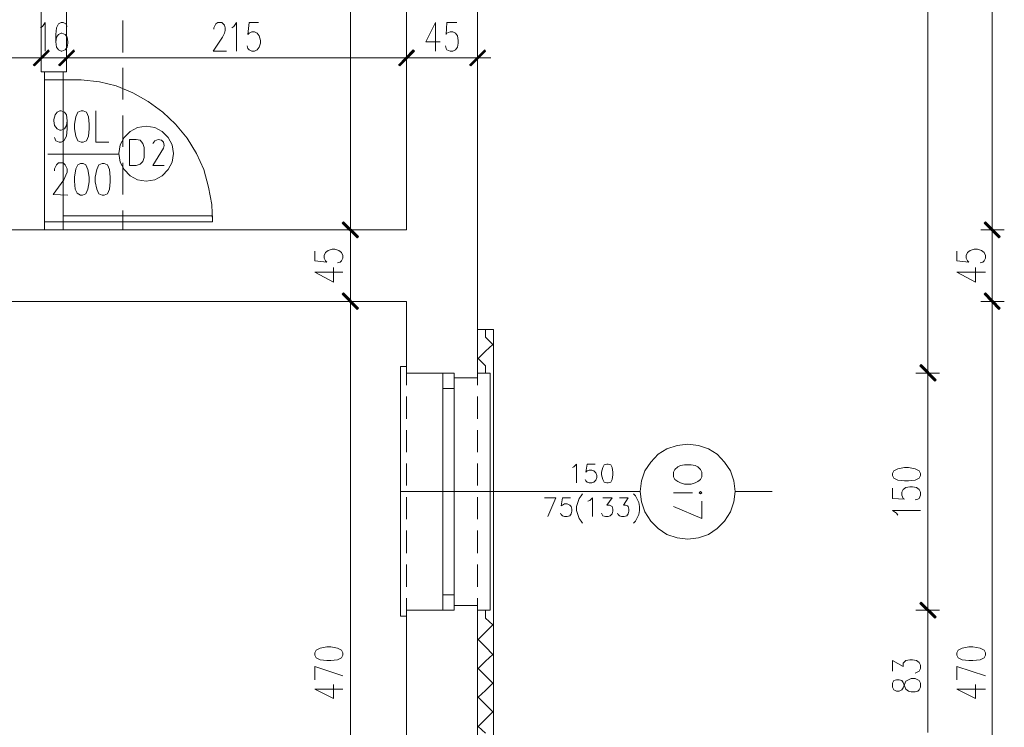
# Model space of a CAD drawing. Header units: inches. Extents: x 1504 to 12593, y -807 to 3183.
# Tile 177 of 256: x 6422 to 7043, y 495 to 942. Entities that reach past the tile are written whole.
import ezdxf

# ---------------------------------------------------------------- set-up
doc = ezdxf.new("R2010")
doc.units = ezdxf.units.IN
doc.header["$MEASUREMENT"] = 0
for name, color, linetype in [('at_Entity', 7, 'Continuous'), ('at_Rect', 7, 'Continuous'), ('at_Solid', 7, 'Continuous')]:
    doc.layers.add(name, color=color, linetype=linetype)

msp = doc.modelspace()

# ---------------------------------------------------------------- hatches: boundary and pattern name
at = {"layer": 'at_Solid', "lineweight": 15}
for points in [[(6440.04, 922.69), (6431.17, 912.55), (6430.33, 912.97)], [(6440.04, 922.69), (6431.17, 912.55), (6430.33, 912.97)], [(6440.46, 921.84), (6440.04, 922.69), (6431.17, 912.55)], [(6440.46, 921.84), (6440.04, 922.69), (6431.17, 912.55)], [(6446.38, 912.97), (6447.22, 912.55), (6456.09, 922.69)], [(6446.38, 912.97), (6447.22, 912.55), (6456.09, 922.69)], [(6447.22, 912.55), (6456.09, 922.69), (6456.51, 921.84)], [(6447.22, 912.55), (6456.09, 922.69), (6456.51, 921.84)], [(6670.25, 922.69), (6661.8, 912.55), (6660.96, 912.97)], [(6660.96, 912.97), (6661.8, 912.55), (6670.25, 922.69)], [(6671.09, 921.84), (6670.25, 922.69), (6661.8, 912.55)], [(6661.8, 912.55), (6670.25, 922.69), (6671.09, 921.84)], [(6715.45, 922.69), (6706.58, 912.55), (6705.73, 912.97)], [(6715.87, 921.84), (6715.45, 922.69), (6706.58, 912.55)], [(6635.61, 804.84), (6625.47, 813.29), (6626.32, 814.13)], [(6626.32, 814.13), (6625.47, 813.29), (6635.61, 804.41)], [(7031.4, 814.13), (7030.56, 813.29), (7040.69, 804.41)], [(7040.69, 804.84), (7030.56, 813.29), (7031.4, 814.13)], [(6634.77, 803.99), (6635.61, 804.84), (6625.47, 813.29)], [(6625.47, 813.29), (6635.61, 804.41), (6634.77, 803.99)], [(7030.56, 813.29), (7040.69, 804.41), (7039.85, 803.99)], [(7039.85, 803.99), (7040.69, 804.84), (7030.56, 813.29)], [(6635.61, 759.64), (6625.47, 768.51), (6626.32, 769.36)], [(6626.32, 768.93), (6625.47, 768.51), (6635.61, 759.64)], [(6634.77, 758.79), (6635.61, 759.64), (6625.47, 768.51)], [(6625.47, 768.51), (6635.61, 759.64), (6634.77, 758.79)], [(7040.69, 759.64), (7030.56, 768.51), (7031.4, 769.36)], [(7031.4, 768.93), (7030.56, 768.51), (7040.69, 759.64)], [(7030.56, 768.51), (7040.69, 759.64), (7039.85, 758.79)], [(7039.85, 758.79), (7040.69, 759.64), (7030.56, 768.51)], [(7000.15, 714.44), (6990, 723.31), (6990.85, 724.16)], [(6990.85, 723.74), (6990, 723.31), (7000.15, 714.44)], [(6990, 723.31), (7000.15, 714.44), (6999.3, 713.6)], [(6999.3, 713.6), (7000.15, 714.44), (6990, 723.31)], [(6990.85, 574.21), (6990, 573.36), (7000.15, 564.92)], [(7000.15, 564.92), (6990, 573.36), (6990.85, 574.21)], [(6990, 573.36), (7000.15, 564.92), (6999.3, 564.07)], [(6999.3, 564.07), (7000.15, 564.92), (6990, 573.36)]]:
    msp.add_hatch(color=7, dxfattribs=at).paths.add_polyline_path(points)

# ---------------------------------------------------------------- linework, layer by layer
at = {"layer": 'at_Entity', "color": 7, "lineweight": 15}
for p, q in [((6710.8, 715.71), (6710.8, 1936.45)), ((6995.07, 724.58), (6995.07, 1930.96)), ((6435.39, 1292.71), (6435.39, 908.75)), ((6451.45, 1292.71), (6451.45, 908.75)), ((6666.02, 1292.71), (6666.02, 809.06)), ((6666.02, 1292.71), (6666.02, 809.06)), ((6630.54, 1287.22), (6630.54, 814.55)), ((7035.63, 814.55), (7035.63, 1287.22)), ((6436.24, 937.47), (6437.93, 940)), ((6437.93, 940), (6437.93, 921.84)), ((6446.38, 939.16), (6445.11, 936.63)), ((6448.07, 940), (6446.38, 939.16)), ((6449.33, 940), (6448.07, 940)), ((6451.02, 939.16), (6449.33, 940)), ((6451.87, 937.47), (6451.02, 939.16)), ((6486.93, 941.27), (6486.93, 921)), ((6544.37, 936.63), (6545.22, 938.32)), ((6545.22, 938.32), (6545.64, 939.16)), ((6545.64, 939.16), (6546.91, 940)), ((6546.91, 940), (6549.44, 940)), ((6549.44, 940), (6550.29, 939.16)), ((6550.29, 939.16), (6551.13, 938.32)), ((6551.13, 938.32), (6551.55, 936.63)), ((6557.04, 937.47), (6558.74, 940)), ((6558.74, 940), (6558.74, 921.84)), ((6566.76, 940), (6565.92, 932.41)), ((6572.67, 940), (6566.76, 940)), ((6684.19, 940), (6678.27, 927.76)), ((6684.19, 940), (6684.19, 921.84)), ((6691.37, 940), (6690.94, 932.41)), ((6697.71, 940), (6691.37, 940)), ((6434.97, 936.63), (6436.24, 937.47)), ((6445.11, 936.63), (6444.69, 932.41)), ((6444.69, 932.41), (6444.69, 927.76)), ((6446.38, 932.41), (6445.11, 930.71)), ((6448.07, 933.25), (6446.38, 932.41)), ((6448.49, 933.25), (6448.07, 933.25)), ((6450.6, 932.41), (6448.49, 933.25)), ((6451.87, 930.71), (6450.6, 932.41)), ((6544.37, 935.78), (6544.37, 936.63)), ((6551.13, 933.25), (6549.86, 930.71)), ((6551.55, 934.94), (6551.13, 933.25)), ((6551.55, 936.63), (6551.55, 934.94)), ((6555.78, 936.63), (6557.04, 937.47)), ((6565.92, 932.41), (6566.76, 933.25)), ((6566.76, 933.25), (6568.45, 934.09)), ((6568.45, 934.09), (6570.14, 934.09)), ((6570.14, 934.09), (6571.83, 933.25)), ((6571.83, 933.25), (6573.1, 931.56)), ((6690.94, 932.41), (6691.37, 933.25)), ((6691.37, 933.25), (6693.48, 934.09)), ((6693.48, 934.09), (6695.17, 934.09)), ((6695.17, 934.09), (6696.86, 933.25)), ((6696.86, 933.25), (6698.13, 931.56)), ((6445.11, 930.71), (6444.69, 927.76)), ((6444.69, 927.76), (6445.11, 924.38)), ((6452.29, 927.76), (6451.87, 930.71)), ((6451.87, 924.38), (6452.29, 926.91)), ((6452.29, 926.91), (6452.29, 927.76)), ((6549.86, 930.71), (6543.95, 921.84)), ((6573.1, 931.56), (6573.94, 928.6)), ((6573.94, 926.91), (6573.1, 924.38)), ((6573.94, 928.6), (6573.94, 926.91)), ((6678.27, 927.76), (6687.14, 927.76)), ((6698.13, 931.56), (6698.55, 928.6)), ((6698.55, 926.91), (6698.13, 924.38)), ((6698.55, 928.6), (6698.55, 926.91)), ((6430.33, 912.97), (6440.04, 922.69)), ((6430.33, 912.97), (6440.04, 922.69)), ((6430.75, 912.97), (6440.46, 922.26)), ((6430.75, 912.97), (6440.46, 922.26)), ((6440.04, 922.69), (6431.17, 912.55)), ((6440.04, 922.69), (6431.17, 912.55)), ((6440.04, 922.69), (6431.17, 912.55)), ((6440.04, 922.69), (6431.17, 912.55)), ((6431.17, 912.55), (6440.46, 921.84)), ((6431.17, 912.55), (6440.46, 921.84)), ((6435.39, 924.8), (6435.39, 910.02)), ((6435.39, 924.8), (6435.39, 910.02)), ((6440.46, 921.84), (6440.04, 922.69)), ((6440.46, 921.84), (6440.04, 922.69)), ((6445.11, 924.38), (6446.38, 922.69)), ((6456.09, 922.69), (6446.38, 912.97)), ((6446.38, 922.69), (6448.07, 921.84)), ((6456.09, 922.69), (6446.38, 912.97)), ((6456.09, 922.26), (6446.8, 912.97)), ((6456.09, 922.26), (6446.8, 912.97)), ((6447.22, 912.55), (6456.09, 922.69)), ((6447.22, 912.55), (6456.09, 922.69)), ((6447.22, 912.55), (6456.09, 922.69)), ((6447.22, 912.55), (6456.09, 922.69)), ((6456.51, 921.84), (6447.22, 912.55)), ((6456.51, 921.84), (6447.22, 912.55)), ((6448.07, 921.84), (6448.49, 921.84)), ((6448.49, 921.84), (6450.6, 922.69)), ((6450.6, 922.69), (6451.87, 924.38)), ((6451.45, 910.02), (6451.45, 924.8)), ((6451.45, 910.02), (6451.45, 924.8)), ((6456.09, 922.69), (6456.51, 921.84)), ((6456.09, 922.69), (6456.51, 921.84)), ((6543.95, 921.84), (6552.4, 921.84)), ((6565.92, 923.53), (6565.49, 925.22)), ((6566.76, 922.69), (6565.92, 923.53)), ((6568.45, 921.84), (6566.76, 922.69)), ((6570.14, 921.84), (6568.45, 921.84)), ((6571.83, 922.69), (6570.14, 921.84)), ((6573.1, 924.38), (6571.83, 922.69)), ((6660.96, 912.97), (6670.25, 922.69)), ((6670.25, 922.69), (6660.96, 912.97)), ((6661.38, 912.97), (6670.67, 922.26)), ((6670.67, 922.26), (6661.38, 912.97)), ((6670.25, 922.69), (6661.8, 912.55)), ((6670.25, 922.69), (6661.8, 912.55)), ((6661.8, 912.55), (6670.25, 922.69)), ((6661.8, 912.55), (6670.25, 922.69)), ((6661.8, 912.55), (6671.09, 921.84)), ((6671.09, 921.84), (6661.8, 912.55)), ((6666.02, 924.8), (6666.02, 910.02)), ((6666.02, 910.02), (6666.02, 924.8)), ((6671.09, 921.84), (6670.25, 922.69)), ((6670.25, 922.69), (6671.09, 921.84)), ((6690.94, 923.53), (6690.53, 925.22)), ((6691.37, 922.69), (6690.94, 923.53)), ((6693.48, 921.84), (6691.37, 922.69)), ((6695.17, 921.84), (6693.48, 921.84)), ((6696.86, 922.69), (6695.17, 921.84)), ((6698.13, 924.38), (6696.86, 922.69)), ((6705.73, 912.97), (6715.45, 922.69)), ((6706.15, 912.97), (6715.87, 922.26)), ((6715.45, 922.69), (6706.58, 912.55)), ((6715.45, 922.69), (6706.58, 912.55)), ((6706.58, 912.55), (6715.87, 921.84)), ((6710.8, 924.8), (6710.8, 910.02)), ((6715.87, 921.84), (6715.45, 922.69)), ((6263.48, 917.62), (6429.9, 917.62)), ((6429.9, 917.62), (6424.41, 917.62)), ((6427.37, 917.62), (6443.84, 917.62)), ((6427.37, 917.62), (6443.84, 917.62)), ((6435.39, 917.62), (6451.45, 917.62)), ((6459.89, 917.62), (6443.42, 917.62)), ((6459.89, 917.62), (6443.42, 917.62)), ((6457.36, 917.62), (6462.85, 917.62)), ((6457.36, 917.62), (6660.53, 917.62)), ((6658, 917.62), (6674.48, 917.62)), ((6674.48, 917.62), (6658, 917.62)), ((6671.52, 917.62), (6705.31, 917.62)), ((6702.78, 917.62), (6719.24, 917.62)), ((6431.17, 912.55), (6430.33, 912.97)), ((6431.17, 912.55), (6430.33, 912.97)), ((6435.39, 908.75), (6451.45, 908.75)), ((6437.51, 908.75), (6449.33, 908.75)), ((6437.51, 903.68), (6437.51, 908.75)), ((6446.38, 912.97), (6447.22, 912.55)), ((6446.38, 912.97), (6447.22, 912.55)), ((6449.33, 908.75), (6449.33, 903.68)), ((6486.93, 911.28), (6486.93, 891.43)), ((6661.8, 912.55), (6660.96, 912.97)), ((6660.96, 912.97), (6661.8, 912.55)), ((6706.58, 912.55), (6705.73, 912.97)), ((6449.33, 903.68), (6437.51, 903.68)), ((6449.33, 903.68), (6460.74, 903.68)), ((6460.74, 903.68), (6472.15, 902.41)), ((6472.15, 902.41), (6482.71, 899.88)), ((6482.71, 899.88), (6493.27, 895.65)), ((6493.27, 895.65), (6502.98, 890.16)), ((6502.98, 890.16), (6512.27, 883.4)), ((6444.26, 881.72), (6445.53, 883.4)), ((6445.53, 883.4), (6447.22, 884.25)), ((6447.22, 884.25), (6448.07, 884.25)), ((6448.07, 884.25), (6450.18, 883.4)), ((6450.18, 883.4), (6451.45, 881.72)), ((6458.63, 883.4), (6457.36, 880.44)), ((6460.74, 884.25), (6458.63, 883.4)), ((6462, 884.25), (6460.74, 884.25)), ((6464.12, 883.4), (6462, 884.25)), ((6465.38, 880.44), (6464.12, 883.4)), ((6470.03, 884.25), (6470.03, 864.39)), ((6512.27, 883.4), (6520.3, 875.8)), ((6443.42, 878.76), (6444.26, 881.72)), ((6443.42, 877.91), (6443.42, 878.76)), ((6443.84, 874.96), (6443.42, 877.91)), ((6451.45, 881.72), (6451.87, 877.91)), ((6451.87, 877.91), (6451.45, 874.96)), ((6451.87, 877.91), (6451.87, 872.84)), ((6457.36, 880.44), (6456.51, 875.8)), ((6465.81, 875.8), (6465.38, 880.44)), ((6486.93, 881.29), (6486.93, 861.44)), ((6445.53, 872.84), (6443.84, 874.96)), ((6447.22, 872), (6445.53, 872.84)), ((6448.07, 872), (6447.22, 872)), ((6450.18, 872.84), (6448.07, 872)), ((6451.45, 874.96), (6450.18, 872.84)), ((6451.87, 872.84), (6451.45, 868.2)), ((6456.51, 875.8), (6456.51, 872.84)), ((6456.51, 872.84), (6457.36, 868.2)), ((6465.38, 868.2), (6465.81, 872.84)), ((6465.81, 872.84), (6465.81, 875.8)), ((6491.57, 871.16), (6487.77, 867.35)), ((6496.22, 873.69), (6491.57, 871.16)), ((6501.71, 874.54), (6496.22, 873.69)), ((6507.2, 873.69), (6501.71, 874.54)), ((6511.85, 871.16), (6507.2, 873.69)), ((6515.65, 867.35), (6511.85, 871.16)), ((6520.3, 875.8), (6527.48, 866.93)), ((6444.69, 865.24), (6443.84, 867.35)), ((6446.8, 864.39), (6444.69, 865.24)), ((6448.07, 864.39), (6446.8, 864.39)), ((6449.76, 865.24), (6448.07, 864.39)), ((6451.45, 868.2), (6449.76, 865.24)), ((6457.36, 868.2), (6458.63, 865.24)), ((6458.63, 865.24), (6460.74, 864.39)), ((6460.74, 864.39), (6462, 864.39)), ((6462, 864.39), (6464.12, 865.24)), ((6464.12, 865.24), (6465.38, 868.2)), ((6470.03, 864.39), (6478.06, 864.39)), ((6487.77, 867.35), (6485.24, 862.7)), ((6495.38, 866.09), (6491.15, 866.09)), ((6491.15, 866.09), (6491.15, 849.61)), ((6497.91, 865.66), (6495.38, 866.09)), ((6499.6, 863.55), (6497.91, 865.66)), ((6507.2, 865.24), (6505.94, 863.55)), ((6509.32, 866.09), (6507.2, 865.24)), ((6511.43, 865.66), (6509.32, 866.09)), ((6512.69, 864.39), (6511.43, 865.66)), ((6513.12, 862.29), (6512.69, 864.39)), ((6518.19, 862.7), (6515.65, 867.35)), ((6527.48, 866.93), (6533.39, 857.21)), ((6485.24, 862.7), (6484.39, 857.21)), ((6500.45, 861.02), (6499.6, 863.55)), ((6500.45, 854.68), (6500.45, 861.02)), ((6512.69, 860.6), (6505.94, 849.61)), ((6512.69, 860.6), (6513.12, 862.29)), ((6519.03, 857.21), (6518.19, 862.7)), ((6439.62, 856.79), (6484.39, 856.79)), ((6445.11, 850.04), (6446.38, 851.3)), ((6446.38, 851.3), (6449.33, 851.3)), ((6449.33, 851.3), (6450.6, 850.04)), ((6484.39, 857.21), (6485.24, 851.73)), ((6485.24, 851.73), (6487.77, 847.08)), ((6486.93, 851.3), (6486.93, 831.45)), ((6497.91, 850.46), (6499.6, 852.15)), ((6499.6, 852.15), (6500.45, 854.68)), ((6515.65, 847.08), (6518.19, 851.73)), ((6518.19, 851.73), (6519.03, 857.21)), ((6533.39, 857.21), (6538.04, 847.08)), ((6443.84, 847.5), (6444.69, 849.19)), ((6443.84, 846.24), (6443.84, 847.5)), ((6444.69, 849.19), (6445.11, 850.04)), ((6450.6, 850.04), (6451.02, 849.19)), ((6451.02, 849.19), (6451.87, 847.5)), ((6451.87, 845.39), (6451.02, 843.7)), ((6451.87, 847.5), (6451.87, 845.39)), ((6457.36, 847.5), (6456.51, 842.43)), ((6458.63, 850.04), (6457.36, 847.5)), ((6460.32, 850.88), (6458.63, 850.04)), ((6462, 850.88), (6460.32, 850.88)), ((6463.69, 850.04), (6462, 850.88)), ((6464.97, 847.08), (6463.69, 850.04)), ((6465.81, 842.43), (6464.97, 847.08)), ((6470.46, 847.08), (6469.61, 842.43)), ((6471.72, 850.04), (6470.46, 847.08)), ((6473.83, 850.88), (6471.72, 850.04)), ((6475.1, 850.88), (6473.83, 850.88)), ((6477.21, 850.04), (6475.1, 850.88)), ((6478.48, 847.08), (6477.21, 850.04)), ((6478.9, 842.43), (6478.48, 847.08)), ((6487.77, 847.08), (6491.57, 843.27)), ((6491.15, 849.61), (6495.38, 849.61)), ((6495.38, 849.61), (6497.91, 850.46)), ((6505.94, 849.61), (6513.12, 849.61)), ((6511.85, 843.27), (6515.65, 847.08)), ((6538.04, 847.08), (6540.99, 836.09)), ((6449.76, 840.74), (6443, 831.45)), ((6451.02, 843.7), (6449.76, 840.74)), ((6456.51, 842.43), (6456.51, 839.9)), ((6456.51, 839.9), (6456.94, 834.83)), ((6464.97, 834.83), (6465.81, 839.47)), ((6465.81, 839.47), (6465.81, 842.43)), ((6469.61, 842.43), (6469.61, 839.47)), ((6469.61, 839.47), (6470.46, 834.83)), ((6478.48, 834.83), (6478.9, 839.47)), ((6478.9, 839.47), (6478.9, 842.43)), ((6491.57, 843.27), (6496.22, 840.74)), ((6496.22, 840.74), (6501.71, 839.9)), ((6501.71, 839.9), (6507.2, 840.74)), ((6507.2, 840.74), (6511.85, 843.27)), ((6456.94, 834.83), (6458.2, 832.29)), ((6463.69, 831.87), (6464.97, 834.83)), ((6470.46, 834.83), (6471.72, 831.87)), ((6477.21, 831.87), (6478.48, 834.83)), ((6540.99, 836.09), (6543.11, 825.11)), ((6443, 831.45), (6452.29, 831.03)), ((6458.2, 832.29), (6460.32, 831.03)), ((6460.32, 831.03), (6461.58, 831.03)), ((6461.58, 831.03), (6463.69, 831.87)), ((6471.72, 831.87), (6473.83, 831.03)), ((6473.83, 831.03), (6475.1, 831.03)), ((6475.1, 831.03), (6477.21, 831.87)), ((6486.93, 821.31), (6486.93, 809.06)), ((6543.11, 825.11), (6543.53, 814.13)), ((6449.33, 814.13), (6437.51, 814.13)), ((6437.51, 814.13), (6437.51, 809.06)), ((6449.33, 809.06), (6449.33, 814.13)), ((6625.47, 813.29), (6626.32, 814.13)), ((6626.32, 814.13), (6625.47, 813.29)), ((6626.32, 814.13), (6635.61, 804.84)), ((6635.61, 804.41), (6626.32, 814.13)), ((6630.54, 817.09), (6630.54, 800.61)), ((6630.54, 800.61), (6630.54, 817.09)), ((7031.4, 814.13), (7030.56, 813.29)), ((7030.56, 813.29), (7031.4, 814.13)), ((7040.69, 804.41), (7031.4, 814.13)), ((7031.4, 814.13), (7040.69, 804.84)), ((7035.63, 800.61), (7035.63, 817.09)), ((7035.63, 817.09), (7035.63, 800.61)), ((6666.02, 809.06), (6257.98, 809.06)), ((6435.39, 809.06), (6451.45, 809.06)), ((6437.51, 809.06), (6449.33, 809.06)), ((6638.15, 809.06), (6622.94, 809.06)), ((6622.94, 809.06), (6638.15, 809.06)), ((6635.61, 804.84), (6625.47, 813.29)), ((6625.47, 813.29), (6634.77, 803.99)), ((6635.61, 804.84), (6625.47, 813.29)), ((6625.47, 813.29), (6635.61, 804.41)), ((6625.47, 813.29), (6635.61, 804.41)), ((6634.77, 803.99), (6625.47, 813.29)), ((6625.9, 813.71), (6635.19, 804.41)), ((6635.19, 804.41), (6625.9, 813.71)), ((7028.45, 809.06), (7043.23, 809.06)), ((7043.23, 809.06), (7028.45, 809.06)), ((7030.56, 813.29), (7040.69, 804.41)), ((7030.56, 813.29), (7040.69, 804.41)), ((7039.85, 803.99), (7030.56, 813.29)), ((7040.69, 804.84), (7030.56, 813.29)), ((7030.56, 813.29), (7039.85, 803.99)), ((7040.69, 804.84), (7030.56, 813.29)), ((7040.27, 804.41), (7030.98, 813.71)), ((7030.98, 813.71), (7040.27, 804.41)), ((6630.54, 803.15), (6630.54, 769.78)), ((6634.77, 803.99), (6635.61, 804.84)), ((6635.61, 804.41), (6634.77, 803.99)), ((7035.63, 769.78), (7035.63, 803.15)), ((7039.85, 803.99), (7040.69, 804.84)), ((7040.69, 804.41), (7039.85, 803.99)), ((6608.16, 795.55), (6608.16, 789.63)), ((6614.92, 794.7), (6616.61, 795.97)), ((6616.61, 795.97), (6619.14, 796.81)), ((6619.14, 796.81), (6620.83, 796.81)), ((6620.83, 796.81), (6623.36, 795.97)), ((6623.36, 795.97), (6625.05, 794.7)), ((7013.24, 795.55), (7013.24, 789.63)), ((7020, 794.7), (7021.68, 795.97)), ((7021.68, 795.97), (7024.22, 796.81)), ((7024.22, 796.81), (7026.33, 796.81)), ((7026.33, 796.81), (7028.86, 795.97)), ((7028.86, 795.97), (7030.56, 794.7)), ((6608.16, 789.63), (6615.76, 788.79)), ((6614.07, 793.01), (6614.92, 794.7)), ((6614.07, 791.32), (6614.07, 793.01)), ((6614.92, 789.63), (6614.07, 791.32)), ((6615.76, 788.79), (6614.92, 789.63)), ((6625.05, 789.63), (6624.21, 788.79)), ((6625.05, 794.7), (6625.9, 793.01)), ((6625.9, 791.32), (6625.05, 789.63)), ((6625.9, 793.01), (6625.9, 791.32)), ((7013.24, 789.63), (7020.84, 788.79)), ((7019.15, 793.01), (7020, 794.7)), ((7019.15, 791.32), (7019.15, 793.01)), ((7020, 789.63), (7019.15, 791.32)), ((7020.84, 788.79), (7020, 789.63)), ((7030.56, 789.63), (7029.71, 788.79)), ((7030.56, 794.7), (7031.4, 793.01)), ((7031.4, 791.32), (7030.56, 789.63)), ((7031.4, 793.01), (7031.4, 791.32)), ((6619.98, 776.12), (6619.98, 785.41)), ((6624.21, 788.79), (6622.52, 788.36)), ((7025.07, 776.12), (7025.07, 785.41)), ((7029.71, 788.79), (7028.02, 788.36)), ((6608.16, 782.45), (6619.98, 776.12)), ((6608.16, 782.45), (6625.9, 782.45)), ((7013.24, 782.45), (7025.07, 776.12)), ((7013.24, 782.45), (7031.4, 782.45)), ((6630.54, 772.31), (6630.54, 755.84)), ((6630.54, 755.84), (6630.54, 772.31)), ((7035.63, 755.84), (7035.63, 772.31)), ((7035.63, 772.31), (7035.63, 755.84)), ((6625.47, 768.51), (6626.32, 769.36)), ((6626.32, 768.93), (6625.47, 768.51)), ((6635.61, 759.64), (6625.47, 768.51)), ((6625.47, 768.51), (6634.77, 758.79)), ((6635.61, 759.64), (6625.47, 768.51)), ((6625.47, 768.51), (6635.61, 759.64)), ((6625.47, 768.51), (6635.61, 759.64)), ((6634.77, 758.79), (6625.47, 768.51)), ((6625.9, 768.93), (6635.19, 759.22)), ((6635.19, 759.22), (6625.9, 768.51)), ((6626.32, 769.36), (6635.61, 759.64)), ((6635.61, 759.64), (6626.32, 768.93)), ((7030.56, 768.51), (7031.4, 769.36)), ((7031.4, 768.93), (7030.56, 768.51)), ((7030.56, 768.51), (7040.69, 759.64)), ((7030.56, 768.51), (7040.69, 759.64)), ((7039.85, 758.79), (7030.56, 768.51)), ((7040.69, 759.64), (7030.56, 768.51)), ((7030.56, 768.51), (7039.85, 758.79)), ((7040.69, 759.64), (7030.56, 768.51)), ((7030.98, 768.93), (7040.27, 759.22)), ((7040.27, 759.22), (7030.98, 768.51)), ((7031.4, 769.36), (7040.69, 759.64)), ((7040.69, 759.64), (7031.4, 768.93)), ((6666.02, 763.87), (6257.98, 763.87)), ((6638.15, 763.87), (6622.94, 763.87)), ((6622.94, 763.87), (6638.15, 763.87)), ((6630.54, 758.38), (6630.54, 300.49)), ((6634.77, 758.79), (6635.61, 759.64)), ((6635.61, 759.64), (6634.77, 758.79)), ((6666.02, 763.87), (6666.02, 718.67)), ((7028.45, 763.87), (7043.23, 763.87)), ((7043.23, 763.87), (7028.45, 763.87)), ((7035.63, 300.49), (7035.63, 758.38)), ((7040.69, 759.64), (7039.85, 758.79)), ((7039.85, 758.79), (7040.69, 759.64)), ((6720.94, 746.13), (6710.8, 746.13)), ((6715.87, 741.48), (6715.87, 746.13)), ((6720.94, -339.45), (6720.94, 746.13)), ((6715.87, 741.48), (6720.52, 736.83)), ((6720.52, 736.83), (6715.87, 732.61)), ((6711.22, 727.96), (6715.87, 732.61)), ((6715.87, 723.31), (6711.22, 727.96)), ((6995.07, 710.64), (6995.07, 727.12)), ((6995.07, 727.12), (6995.07, 710.64)), ((6662.22, 565.34), (6662.22, 722.9)), ((6662.22, 722.9), (6666.02, 722.9)), ((6666.02, 711.06), (6666.02, 722.9)), ((6666.02, 722.9), (6666.02, 718.67)), ((6715.87, 718.67), (6715.87, 723.31)), ((6990, 723.31), (6990.85, 724.16)), ((6990.85, 723.74), (6990, 723.31)), ((6990, 723.31), (7000.15, 714.44)), ((6990, 723.31), (7000.15, 714.44)), ((6999.3, 713.6), (6990, 723.31)), ((7000.15, 714.44), (6990, 723.31)), ((6990, 723.31), (6999.3, 713.6)), ((7000.15, 714.44), (6990, 723.31)), ((6990.43, 723.74), (6999.72, 714.02)), ((6999.72, 714.02), (6990.43, 723.31)), ((6990.85, 724.16), (7000.15, 714.44)), ((7000.15, 714.44), (6990.85, 723.74)), ((6666.02, 718.67), (6696.01, 718.67)), ((6696.01, 718.67), (6666.02, 718.67)), ((6666.02, 718.67), (6696.01, 718.67)), ((6696.01, 718.67), (6696.01, 715.71)), ((6696.01, 715.71), (6710.8, 715.71)), ((6696.01, 715.71), (6710.8, 715.71)), ((6710.8, 718.67), (6718.83, 718.67)), ((6710.8, 711.06), (6710.8, 718.67)), ((6710.8, 715.71), (6710.8, 718.67)), ((6718.83, 718.67), (6718.83, 569.14)), ((6987.47, 718.67), (7002.25, 718.67)), ((7002.25, 718.67), (6987.47, 718.67)), ((6688.83, 578.85), (6688.83, 708.95)), ((6696.01, 578.85), (6696.01, 708.95)), ((6995.07, 574.63), (6995.07, 713.18)), ((7000.15, 714.44), (6999.3, 713.6)), ((6999.3, 713.6), (7000.15, 714.44)), ((6666.02, 689.95), (6666.02, 703.88)), ((6710.8, 689.95), (6710.8, 703.88)), ((6666.02, 668.83), (6666.02, 682.76)), ((6710.8, 668.83), (6710.8, 682.76)), ((6830.34, 670.94), (6836.68, 673.05)), ((6836.68, 673.05), (6843.43, 673.89)), ((6843.43, 673.89), (6850.19, 673.05)), ((6850.19, 673.05), (6856.53, 670.94)), ((6820.2, 662.49), (6824.85, 667.55)), ((6824.85, 667.55), (6830.34, 670.94)), ((6856.53, 670.94), (6862.02, 667.55)), ((6862.02, 667.55), (6866.66, 662.49)), ((6666.02, 647.71), (6666.02, 661.65)), ((6710.8, 647.71), (6710.8, 661.65)), ((6770.78, 659.11), (6771.62, 659.53)), ((6771.62, 659.53), (6773.31, 661.22)), ((6773.31, 661.22), (6773.31, 649.4)), ((6780.08, 661.22), (6779.23, 656.15)), ((6785.14, 661.22), (6780.08, 661.22)), ((6789.79, 659.11), (6788.95, 656.15)), ((6790.64, 660.8), (6789.79, 659.11)), ((6792.32, 661.22), (6790.64, 660.8)), ((6793.17, 661.22), (6792.32, 661.22)), ((6794.86, 660.8), (6793.17, 661.22)), ((6795.7, 659.11), (6794.86, 660.8)), ((6796.13, 656.15), (6795.7, 659.11)), ((6816.4, 657), (6820.2, 662.49)), ((6837.1, 659.53), (6835.41, 657.84)), ((6838.79, 660.37), (6837.1, 659.53)), ((6841.32, 660.8), (6838.79, 660.37)), ((6845.54, 660.8), (6841.32, 660.8)), ((6848.08, 660.37), (6845.54, 660.8)), ((6849.77, 659.53), (6848.08, 660.37)), ((6851.46, 657.84), (6849.77, 659.53)), ((6866.66, 662.49), (6870.47, 657)), ((6980.29, 659.11), (6976.07, 658.27)), ((6982.82, 659.11), (6980.29, 659.11)), ((6987.05, 658.27), (6982.82, 659.11)), ((6779.23, 656.15), (6780.08, 657)), ((6780.08, 657), (6781.34, 657.42)), ((6781.34, 657.42), (6783.03, 657.42)), ((6783.03, 657.42), (6784.3, 657)), ((6784.3, 657), (6785.56, 655.73)), ((6785.56, 655.73), (6785.99, 654.04)), ((6785.99, 652.77), (6785.56, 651.09)), ((6785.99, 654.04), (6785.99, 652.77)), ((6788.95, 656.15), (6788.95, 654.47)), ((6788.95, 654.47), (6789.79, 651.5)), ((6795.7, 651.5), (6796.13, 654.47)), ((6796.13, 654.47), (6796.13, 656.15)), ((6814.29, 650.66), (6816.4, 657)), ((6835.41, 657.84), (6834.56, 656.15)), ((6834.56, 656.15), (6834.56, 653.19)), ((6834.56, 653.19), (6835.41, 651.5)), ((6852.3, 656.15), (6851.46, 657.84)), ((6851.46, 651.5), (6852.3, 653.19)), ((6852.3, 653.19), (6852.3, 656.15)), ((6870.47, 657), (6872.58, 650.66)), ((6973.53, 657), (6972.69, 655.31)), ((6972.69, 655.31), (6972.69, 654.04)), ((6972.69, 654.04), (6973.53, 652.35)), ((6976.07, 658.27), (6973.53, 657)), ((6989.58, 657), (6987.05, 658.27)), ((6990.43, 655.31), (6989.58, 657)), ((6989.58, 652.35), (6990.43, 654.04)), ((6990.43, 654.04), (6990.43, 655.31)), ((6779.23, 650.66), (6778.81, 651.5)), ((6780.08, 649.81), (6779.23, 650.66)), ((6781.34, 649.4), (6780.08, 649.81)), ((6783.03, 649.4), (6781.34, 649.4)), ((6784.3, 649.81), (6783.03, 649.4)), ((6785.56, 651.09), (6784.3, 649.81)), ((6789.79, 651.5), (6790.64, 649.81)), ((6790.64, 649.81), (6792.32, 649.4)), ((6792.32, 649.4), (6793.17, 649.4)), ((6793.17, 649.4), (6794.86, 649.81)), ((6794.86, 649.81), (6795.7, 651.5)), ((6813.44, 643.91), (6814.29, 650.66)), ((6835.41, 651.5), (6837.1, 650.24)), ((6837.1, 650.24), (6838.79, 649.4)), ((6838.79, 649.4), (6841.32, 648.55)), ((6841.32, 648.55), (6845.54, 648.55)), ((6845.54, 648.55), (6848.08, 649.4)), ((6848.08, 649.4), (6849.77, 650.24)), ((6849.77, 650.24), (6851.46, 651.5)), ((6872.58, 650.66), (6873.42, 643.91)), ((6973.53, 652.35), (6976.07, 651.09)), ((6976.07, 651.09), (6980.29, 650.66)), ((6979.45, 645.17), (6981.14, 646.44)), ((6980.29, 650.66), (6982.82, 650.66)), ((6981.14, 646.44), (6983.67, 646.86)), ((6982.82, 650.66), (6987.05, 651.09)), ((6983.67, 646.86), (6985.36, 646.86)), ((6985.36, 646.86), (6987.89, 646.44)), ((6987.05, 651.09), (6989.58, 652.35)), ((6987.89, 646.44), (6989.58, 645.17)), ((6662.22, 643.91), (6813.44, 643.91)), ((6666.02, 626.58), (6666.02, 640.53)), ((6710.8, 626.58), (6710.8, 640.53)), ((6753.04, 640.1), (6760.22, 640.1)), ((6760.22, 640.1), (6755.15, 628.27)), ((6764.44, 640.1), (6763.6, 635.03)), ((6769.51, 640.1), (6764.44, 640.1)), ((6776.27, 641.37), (6775, 639.68)), ((6777.11, 642.63), (6776.27, 641.37)), ((6781.77, 638.41), (6783.45, 640.1)), ((6783.45, 640.1), (6783.45, 628.27)), ((6789.79, 640.1), (6795.7, 640.1)), ((6795.7, 640.1), (6792.32, 635.45)), ((6800.35, 640.1), (6805.84, 640.1)), ((6805.84, 640.1), (6802.88, 635.45)), ((6809.22, 642.63), (6810.48, 641.37)), ((6810.48, 641.37), (6811.33, 639.68)), ((6814.29, 637.57), (6813.44, 643.91)), ((6846.39, 643.06), (6834.56, 643.06)), ((6851.46, 643.91), (6850.61, 643.06)), ((6850.61, 643.06), (6851.46, 642.63)), ((6852.3, 643.06), (6851.46, 643.91)), ((6851.46, 642.63), (6852.3, 643.06)), ((6873.42, 643.91), (6872.58, 637.57)), ((6873.42, 643.91), (6896.65, 643.91)), ((6972.69, 646.01), (6972.69, 639.68)), ((6978.6, 643.48), (6979.45, 645.17)), ((6978.6, 641.79), (6978.6, 643.48)), ((6979.45, 639.68), (6978.6, 641.79)), ((6989.58, 645.17), (6990.43, 643.48)), ((6990.43, 641.79), (6989.58, 639.68)), ((6990.43, 643.48), (6990.43, 641.79)), ((6763.6, 635.03), (6764.44, 635.45)), ((6764.44, 635.45), (6765.71, 636.3)), ((6765.71, 636.3), (6767.4, 636.3)), ((6767.4, 636.3), (6769.09, 635.45)), ((6769.09, 635.45), (6769.93, 634.61)), ((6769.93, 634.61), (6770.36, 632.92)), ((6774.16, 637.14), (6773.31, 634.61)), ((6773.31, 634.61), (6773.31, 632.07)), ((6775, 639.68), (6774.16, 637.14)), ((6780.49, 637.99), (6781.77, 638.41)), ((6792.32, 635.45), (6794.01, 635.45)), ((6794.01, 635.45), (6794.86, 635.03)), ((6794.86, 635.03), (6795.7, 634.61)), ((6795.7, 634.61), (6796.13, 632.92)), ((6802.88, 635.45), (6804.15, 635.45)), ((6804.15, 635.45), (6805.42, 635.03)), ((6805.42, 635.03), (6805.84, 634.61)), ((6805.84, 634.61), (6806.26, 632.92)), ((6811.33, 639.68), (6812.6, 637.14)), ((6812.6, 637.14), (6813.02, 634.61)), ((6813.02, 634.61), (6813.02, 632.07)), ((6816.4, 631.23), (6814.29, 637.57)), ((6852.3, 627.01), (6834.56, 634.61)), ((6852.3, 637.99), (6852.3, 627.01)), ((6872.58, 637.57), (6870.47, 631.23)), ((6972.69, 639.68), (6980.29, 639.26)), ((6980.29, 639.26), (6979.45, 639.68)), ((6988.74, 639.26), (6987.05, 638.84)), ((6989.58, 639.68), (6988.74, 639.26)), ((6763.6, 629.54), (6763.18, 630.38)), ((6764.44, 628.7), (6763.6, 629.54)), ((6765.71, 628.27), (6764.44, 628.7)), ((6767.4, 628.27), (6765.71, 628.27)), ((6769.09, 628.7), (6767.4, 628.27)), ((6769.93, 629.96), (6769.09, 628.7)), ((6770.36, 631.66), (6769.93, 629.96)), ((6770.36, 632.92), (6770.36, 631.66)), ((6773.31, 632.07), (6774.16, 629.54)), ((6774.16, 629.54), (6775, 627.01)), ((6789.37, 629.54), (6788.95, 630.38)), ((6789.79, 628.7), (6789.37, 629.54)), ((6791.48, 628.27), (6789.79, 628.7)), ((6793.17, 628.27), (6791.48, 628.27)), ((6794.43, 628.7), (6793.17, 628.27)), ((6795.7, 629.96), (6794.43, 628.7)), ((6796.13, 631.66), (6795.7, 629.96)), ((6796.13, 632.92), (6796.13, 631.66)), ((6799.51, 629.54), (6799.08, 630.38)), ((6800.35, 628.7), (6799.51, 629.54)), ((6801.61, 628.27), (6800.35, 628.7)), ((6803.31, 628.27), (6801.61, 628.27)), ((6805, 628.7), (6803.31, 628.27)), ((6805.84, 629.96), (6805, 628.7)), ((6806.26, 631.66), (6805.84, 629.96)), ((6806.26, 632.92), (6806.26, 631.66)), ((6812.6, 629.54), (6811.33, 627.01)), ((6813.02, 632.07), (6812.6, 629.54)), ((6820.2, 625.32), (6816.4, 631.23)), ((6870.47, 631.23), (6866.66, 625.32)), ((6975.22, 630.38), (6972.69, 632.07)), ((6972.69, 632.07), (6990.43, 632.07)), ((6976.07, 629.12), (6975.22, 630.38)), ((6775, 627.01), (6776.27, 625.32)), ((6776.27, 625.32), (6777.11, 624.05)), ((6810.48, 625.32), (6809.22, 624.05)), ((6811.33, 627.01), (6810.48, 625.32)), ((6824.85, 620.67), (6820.2, 625.32)), ((6866.66, 625.32), (6862.02, 620.67)), ((6666.02, 605.04), (6666.02, 619.4)), ((6710.8, 605.04), (6710.8, 619.4)), ((6830.34, 616.87), (6824.85, 620.67)), ((6836.68, 614.76), (6830.34, 616.87)), ((6856.53, 616.87), (6850.19, 614.76)), ((6862.02, 620.67), (6856.53, 616.87)), ((6843.43, 613.91), (6836.68, 614.76)), ((6850.19, 614.76), (6843.43, 613.91)), ((6666.02, 583.92), (6666.02, 597.86)), ((6710.8, 583.92), (6710.8, 597.86)), ((6666.02, 565.34), (6666.02, 576.74)), ((6696.01, 572.1), (6710.8, 572.1)), ((6696.01, 569.14), (6696.01, 572.1)), ((6696.01, 572.1), (6710.8, 572.1)), ((6710.8, 569.14), (6710.8, 576.74)), ((6710.8, 572.1), (6710.8, 566.18)), ((6990.85, 574.21), (6990, 573.36)), ((6990, 573.36), (6990.85, 574.21)), ((6990, 573.36), (7000.15, 564.92)), ((6990, 573.36), (7000.15, 564.92)), ((6999.3, 564.07), (6990, 573.36)), ((7000.15, 564.92), (6990, 573.36)), ((6990, 573.36), (6999.3, 564.07)), ((7000.15, 564.92), (6990, 573.36)), ((6999.72, 564.49), (6990.43, 573.78)), ((6990.43, 573.78), (6999.72, 564.49)), ((7000.15, 564.92), (6990.85, 574.21)), ((6990.85, 574.21), (7000.15, 564.92)), ((6995.07, 561.11), (6995.07, 577.59)), ((6995.07, 577.59), (6995.07, 561.11)), ((6666.02, 569.14), (6696.01, 569.14)), ((6696.01, 569.14), (6666.02, 569.14)), ((6666.02, 565.34), (6666.02, 569.14)), ((6666.02, 569.14), (6696.01, 569.14)), ((6718.83, 569.14), (6710.8, 569.14)), ((6710.8, 483.39), (6710.8, 566.18)), ((6715.87, 564.07), (6715.87, 569.14)), ((6987.47, 569.14), (7002.25, 569.14)), ((7002.25, 569.14), (6987.47, 569.14)), ((6666.02, 565.34), (6662.22, 565.34)), ((6666.02, 565.34), (6666.02, 486.35)), ((6715.87, 564.07), (6720.52, 559.85)), ((6720.52, 559.85), (6715.87, 555.2)), ((6995.07, 491.84), (6995.07, 563.64)), ((7000.15, 564.92), (6999.3, 564.07)), ((6999.3, 564.07), (7000.15, 564.92)), ((6711.22, 550.55), (6715.87, 555.2)), ((6715.87, 545.9), (6711.22, 550.55)), ((6609, 543.8), (6608.16, 542.11)), ((6608.16, 542.11), (6608.16, 540.84)), ((6608.16, 540.84), (6609, 539.15)), ((6611.54, 545.06), (6609, 543.8)), ((6615.76, 545.9), (6611.54, 545.06)), ((6618.29, 545.9), (6615.76, 545.9)), ((6622.52, 545.06), (6618.29, 545.9)), ((6625.05, 543.8), (6622.52, 545.06)), ((6625.9, 542.11), (6625.05, 543.8)), ((6625.05, 539.15), (6625.9, 540.84)), ((6625.9, 540.84), (6625.9, 542.11)), ((6715.87, 545.9), (6720.52, 541.26)), ((6720.52, 541.26), (6715.87, 537.03)), ((7014.08, 543.8), (7013.24, 542.11)), ((7013.24, 542.11), (7013.24, 540.84)), ((7013.24, 540.84), (7014.08, 539.15)), ((7016.62, 545.06), (7014.08, 543.8)), ((7020.84, 545.9), (7016.62, 545.06)), ((7023.38, 545.9), (7020.84, 545.9)), ((7028.02, 545.06), (7023.38, 545.9)), ((7030.56, 543.8), (7028.02, 545.06)), ((7031.4, 542.11), (7030.56, 543.8)), ((7030.56, 539.15), (7031.4, 540.84)), ((7031.4, 540.84), (7031.4, 542.11)), ((6609, 539.15), (6611.54, 537.88)), ((6611.54, 537.88), (6615.76, 537.46)), ((6615.76, 537.46), (6618.29, 537.46)), ((6618.29, 537.46), (6622.52, 537.88)), ((6622.52, 537.88), (6625.05, 539.15)), ((6711.22, 532.39), (6715.87, 537.03)), ((6972.69, 530.7), (6972.69, 537.46)), ((6972.69, 537.46), (6979.45, 533.65)), ((6979.45, 535.77), (6980.29, 536.62)), ((6979.45, 533.65), (6979.45, 535.77)), ((6980.29, 536.62), (6981.14, 537.46)), ((6981.14, 537.46), (6983.67, 537.88)), ((6983.67, 537.88), (6985.36, 537.88)), ((6985.36, 537.88), (6987.89, 537.46)), ((6987.89, 537.46), (6989.58, 536.19)), ((6989.58, 536.19), (6990.43, 534.5)), ((6990.43, 534.5), (6990.43, 532.39)), ((7014.08, 539.15), (7016.62, 537.88)), ((7016.62, 537.88), (7020.84, 537.46)), ((7020.84, 537.46), (7023.38, 537.46)), ((7023.38, 537.46), (7028.02, 537.88)), ((7028.02, 537.88), (7030.56, 539.15)), ((6608.16, 525.21), (6608.16, 533.65)), ((6608.16, 533.65), (6625.9, 527.75)), ((6715.87, 527.75), (6711.22, 532.39)), ((6988.74, 530.28), (6987.05, 529.43)), ((6989.58, 530.7), (6988.74, 530.28)), ((6990.43, 532.39), (6989.58, 530.7)), ((7013.24, 525.21), (7013.24, 533.65)), ((7013.24, 533.65), (7031.4, 527.75)), ((6619.98, 513.38), (6619.98, 522.25)), ((6715.87, 527.75), (6720.52, 523.09)), ((6720.52, 523.09), (6715.87, 518.45)), ((6973.53, 524.79), (6972.69, 523.09)), ((6972.69, 523.09), (6972.69, 520.56)), ((6975.22, 525.21), (6973.53, 524.79)), ((6976.92, 525.21), (6975.22, 525.21)), ((6978.6, 524.79), (6976.92, 525.21)), ((6979.45, 523.52), (6978.6, 524.79)), ((6980.29, 521.41), (6979.45, 523.52)), ((6979.45, 520.14), (6980.29, 522.25)), ((6980.29, 522.25), (6981.14, 524.36)), ((6981.14, 524.36), (6982.82, 525.21)), ((6982.82, 525.21), (6984.51, 526.06)), ((6984.51, 526.06), (6987.05, 526.06)), ((6987.05, 526.06), (6988.74, 525.21)), ((6988.74, 525.21), (6989.58, 524.79)), ((6989.58, 524.79), (6990.43, 523.09)), ((6990.43, 523.09), (6990.43, 520.56)), ((7025.07, 513.38), (7025.07, 522.25)), ((6608.16, 519.29), (6619.98, 513.38)), ((6608.16, 519.29), (6625.9, 519.29)), ((6711.22, 514.23), (6715.87, 518.45)), ((6972.69, 520.56), (6973.53, 518.87)), ((6973.53, 518.87), (6975.22, 518.03)), ((6975.22, 518.03), (6976.92, 518.03)), ((6976.92, 518.03), (6978.6, 518.87)), ((6978.6, 518.87), (6979.45, 520.14)), ((6981.14, 519.29), (6980.29, 521.41)), ((6982.82, 518.03), (6981.14, 519.29)), ((6984.51, 517.6), (6982.82, 518.03)), ((6987.05, 517.6), (6984.51, 517.6)), ((6988.74, 518.03), (6987.05, 517.6)), ((6989.58, 518.87), (6988.74, 518.03)), ((6990.43, 520.56), (6989.58, 518.87)), ((7013.24, 519.29), (7025.07, 513.38)), ((7013.24, 519.29), (7031.4, 519.29)), ((6715.87, 509.58), (6711.22, 514.23)), ((6715.87, 509.58), (6720.52, 504.93)), ((6720.52, 504.93), (6715.87, 500.29)), ((6711.22, 495.64), (6715.87, 500.29)), ((6715.87, 491.42), (6711.22, 495.64))]:
    msp.add_line(p, q, dxfattribs=at)
at = {"layer": 'at_Rect', "color": 6, "lineweight": 15}
for p, q in [((6437.51, 908.75), (6449.33, 908.75)), ((6437.51, 908.75), (6437.51, 809.06)), ((6449.33, 809.06), (6449.33, 908.75)), ((6449.33, 809.06), (6437.51, 809.06))]:
    msp.add_line(p, q, dxfattribs=at)
at = {"layer": 'at_Rect', "color": 7, "lineweight": 15}
for p, q in [((6449.34, 817.93), (6543.53, 817.93)), ((6449.34, 817.93), (6449.34, 814.13)), ((6543.53, 814.13), (6449.34, 814.13)), ((6543.53, 814.13), (6543.53, 817.93)), ((6688.83, 718.67), (6696.01, 718.67)), ((6688.83, 718.67), (6688.83, 708.95)), ((6696.01, 708.95), (6696.01, 718.67)), ((6696.01, 708.95), (6688.83, 708.95)), ((6688.83, 578.85), (6696.01, 578.85)), ((6688.83, 578.85), (6688.83, 569.14)), ((6696.01, 569.14), (6696.01, 578.85)), ((6696.01, 569.14), (6688.83, 569.14))]:
    msp.add_line(p, q, dxfattribs=at)

doc.saveas('drawing.dxf')
